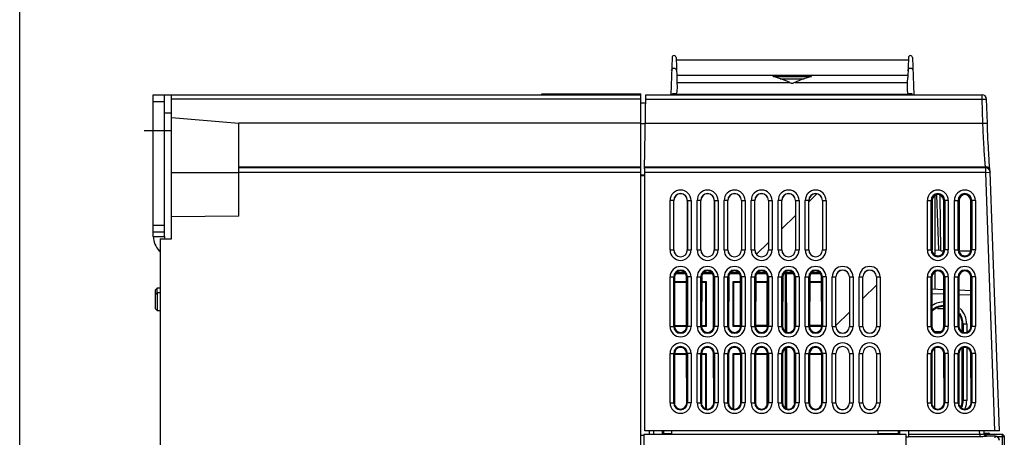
# Model space of a CAD drawing. Header units: millimetres. Extents: x 0 to 1500, y 0 to 1200.
# Tile 18 of 36: x 0 to 219, y 727 to 820. Entities that reach past the tile are written whole.
import ezdxf

# ---------------------------------------------------------------- set-up
doc = ezdxf.new("R2010")
doc.units = ezdxf.units.MM
doc.header["$LTSCALE"] = 82.5
doc.linetypes.add('CENTER', pattern=[0.6, 0.375, -0.075, 0.075, -0.075])
doc.layers.get('0').update_dxf_attribs({"linetype": 'CONTINUOUS'})
doc.layers.add('002_AXIS', color=7, linetype='CONTINUOUS')
doc.layers.add('00_COMPONENTS', color=7, linetype='CONTINUOUS')

msp = doc.modelspace()

# ---------------------------------------------------------------- linework, layer by layer
at = {"color": 7, "linetype": 'CONTINUOUS'}
for p, q in [((0, 0), (0, 1200)), ((115.98, 803.2), (115.98, 803.38)), ((115.98, 803.38), (137.98, 803.38)), ((137.98, 803.2), (137.98, 803.38))]:
    msp.add_line(p, q, dxfattribs=at)
at = {"layer": '002_AXIS', "color": 7, "linetype": 'CENTER'}
msp.add_line((33.78, 795.2), (27.68, 795.2), dxfattribs=at)
at = {"layer": '00_COMPONENTS', "color": 7, "linetype": 'CONTINUOUS'}
for p, q in [((144.88, 811.47), (144.59, 803.2)), ((145.78, 811.47), (145.94, 807.05)), ((197.38, 811.47), (197.23, 807.05)), ((198.28, 811.47), (198.57, 803.2)), ((197.36, 810.9), (145.8, 810.9)), ((167.37, 807.2), (167.33, 807.22)), ((167.53, 807.26), (175.64, 807.26)), ((175.84, 807.22), (175.79, 807.2)), ((197.2, 805.93), (197.23, 807.05)), ((168.93, 806.75), (174.24, 806.75)), ((171.03, 805.93), (171.31, 805.81)), ((172.14, 805.93), (171.86, 805.81)), ((29.68, 803.2), (137.98, 803.2)), ((32.18, 771.7), (32.18, 803.2)), ((33.68, 771.2), (33.68, 803.2)), ((137.98, 402.26), (137.98, 803.2)), ((138.8, 786.7), (139.09, 803.2)), ((139.09, 803.2), (213.73, 803.2)), ((197.39, 803.27), (145.77, 803.27)), ((29.68, 801.7), (32.18, 801.7)), ((137.98, 801.4), (139.06, 801.38)), ((214.92, 796.86), (214.73, 802.24)), ((32.18, 799.19), (33.68, 799.18)), ((33.68, 798.17), (48.68, 796.85)), ((48.68, 776.2), (48.68, 796.85)), ((137.98, 785.22), (138.78, 785.2)), ((138.79, 785.95), (138.78, 785.59)), ((138.78, 785.59), (138.8, 730.7)), ((138.82, 728.5), (138.82, 785.95)), ((181.1, 786.95), (181.09, 787.1)), ((181.09, 787.1), (191.48, 787.1)), ((191.47, 786.95), (181.1, 786.95)), ((191.48, 787.1), (191.47, 786.95)), ((215.44, 786.59), (215.44, 786.58)), ((215.57, 786.03), (215.55, 786.22)), ((215.57, 786.03), (215.58, 785.99)), ((217.58, 728.5), (215.58, 785.99)), ((203.28, 780.72), (203.28, 767.66)), ((204.12, 768.69), (203.7, 780.89)), ((204.57, 768.5), (204.46, 780.77)), ((145.28, 768.7), (145.28, 779.7)), ((148.28, 779.7), (148.28, 768.7)), ((151.28, 768.7), (151.28, 779.7)), ((154.28, 779.7), (154.28, 768.7)), ((157.28, 768.7), (157.28, 779.7)), ((160.28, 779.7), (160.28, 768.7)), ((163.28, 768.7), (163.28, 779.7)), ((166.28, 779.7), (166.28, 768.7)), ((169.28, 768.7), (169.28, 779.7)), ((172.28, 779.7), (172.28, 768.7)), ((175.28, 768.7), (175.28, 779.7)), ((178.28, 779.7), (178.28, 768.7)), ((202.64, 779.7), (202.63, 768.7)), ((205.24, 768.7), (205.22, 779.7)), ((208.64, 779.7), (208.63, 768.7)), ((211.24, 768.7), (211.22, 779.7)), ((29.68, 774.2), (32.18, 774.2)), ((48.68, 776.2), (33.68, 776.07)), ((29.68, 772.7), (32.18, 772.7)), ((31.18, 771.14), (33.68, 771.2)), ((31.18, 771.14), (31.18, 430)), ((203.28, 768.7), (204.57, 768.68)), ((204.57, 768.5), (205.24, 768.5)), ((208.63, 768.5), (211.24, 768.5)), ((145.79, 763.48), (147.78, 763.48)), ((146.02, 763.7), (147.54, 763.7)), ((151.79, 763.48), (153.78, 763.48)), ((152.02, 763.7), (153.54, 763.7)), ((157.79, 763.48), (159.78, 763.48)), ((158.02, 763.7), (159.54, 763.7)), ((163.79, 763.48), (165.78, 763.48)), ((164.02, 763.7), (165.54, 763.7)), ((170.12, 750.64), (170.12, 763.7)), ((170.34, 763.48), (170.12, 763.7)), ((170.12, 763.7), (171.54, 763.7)), ((170.36, 750.54), (170.34, 763.48)), ((170.34, 763.48), (171.78, 763.48)), ((175.79, 763.48), (177.78, 763.48)), ((176.02, 763.7), (177.54, 763.7)), ((203.28, 763.7), (203.17, 763.7)), ((203.28, 763.75), (203.28, 760)), ((145.47, 762.7), (145.45, 751.7)), ((145.47, 761.7), (148.1, 761.7)), ((145.47, 761.56), (148.1, 761.56)), ((148.12, 751.7), (148.1, 762.7)), ((151.47, 762.7), (151.45, 751.7)), ((151.47, 761.7), (152.45, 761.7)), ((151.47, 761.55), (152.3, 761.55)), ((152.3, 761.55), (152.45, 761.7)), ((152.3, 761.55), (152.3, 751.85)), ((152.45, 761.7), (152.45, 751.7)), ((154.12, 751.7), (154.1, 762.7)), ((157.47, 762.7), (157.45, 751.7)), ((158.45, 751.7), (158.45, 761.7)), ((158.61, 761.54), (158.45, 761.7)), ((158.45, 761.7), (160.1, 761.7)), ((158.61, 751.86), (158.61, 761.54)), ((158.61, 761.54), (160.1, 761.54)), ((160.12, 751.7), (160.1, 762.7)), ((163.47, 762.7), (163.45, 751.7)), ((163.47, 761.7), (166.12, 761.7)), ((163.47, 761.54), (165.95, 761.53)), ((165.95, 761.53), (166.1, 761.69)), ((165.95, 761.53), (165.95, 751.87)), ((166.12, 751.7), (166.1, 762.7)), ((169.47, 762.7), (169.45, 751.7)), ((172.12, 751.7), (172.1, 762.7)), ((175.47, 762.7), (175.45, 751.7)), ((175.47, 761.7), (178.1, 761.7)), ((175.47, 761.52), (178.1, 761.51)), ((178.12, 751.7), (178.1, 762.7)), ((181.28, 751.7), (181.28, 762.7)), ((184.28, 762.7), (184.28, 751.7)), ((187.28, 751.7), (187.28, 762.7)), ((190.28, 762.7), (190.28, 751.7)), ((202.62, 762.7), (202.6, 751.7)), ((205.27, 751.7), (205.25, 762.7)), ((208.62, 762.7), (208.6, 751.7)), ((211.27, 751.7), (211.25, 762.7)), ((30.56, 760.2), (30.18, 759.82)), ((30.18, 755.6), (30.18, 759.82)), ((30.58, 759.2), (30.18, 758.8)), ((30.56, 759.18), (30.56, 760.2)), ((31.18, 760.2), (30.56, 760.2)), ((30.58, 755.2), (30.58, 759.2)), ((31.18, 759.2), (30.58, 759.2)), ((202.61, 760.02), (205.25, 759.93)), ((208.61, 759.81), (211.26, 759.72)), ((30.58, 755.2), (30.18, 755.6)), ((31.18, 755.2), (30.58, 755.2)), ((203.82, 755.69), (205.26, 755.67)), ((148.12, 751.85), (145.45, 751.84)), ((148.12, 751.7), (145.45, 751.7)), ((152.3, 751.85), (151.45, 751.85)), ((152.45, 751.7), (151.45, 751.7)), ((152.3, 751.85), (152.45, 751.7)), ((158.61, 751.86), (158.45, 751.7)), ((160.12, 751.7), (158.45, 751.7)), ((160.12, 751.87), (158.61, 751.86)), ((165.95, 751.87), (163.45, 751.87)), ((166.12, 751.7), (163.45, 751.7)), ((165.95, 751.87), (166.12, 751.7)), ((178.12, 751.89), (175.45, 751.89)), ((178.12, 751.7), (175.45, 751.7)), ((203.28, 750.6), (204.45, 750.58)), ((209.36, 750.61), (209.36, 752.2)), ((170.12, 733.62), (170.12, 746.77)), ((170.39, 733.51), (170.37, 746.87)), ((203.28, 733.61), (203.28, 746.77)), ((209.36, 735.2), (209.36, 746.8)), ((145.44, 745.7), (145.42, 734.7)), ((145.44, 745.7), (148.13, 745.7)), ((145.44, 745.56), (148.13, 745.56)), ((148.14, 734.7), (148.13, 745.7)), ((151.44, 745.7), (151.42, 734.7)), ((151.44, 745.7), (152.45, 745.7)), ((151.44, 745.55), (152.3, 745.55)), ((152.3, 745.55), (152.45, 745.7)), ((152.3, 745.55), (152.3, 733.54)), ((152.45, 745.7), (152.45, 733.48)), ((154.14, 734.7), (154.13, 745.7)), ((157.44, 745.7), (157.42, 734.7)), ((158.45, 733.48), (158.45, 745.7)), ((158.61, 745.54), (158.45, 745.7)), ((158.45, 745.7), (160.13, 745.7)), ((158.61, 733.41), (158.61, 745.54)), ((158.61, 745.54), (160.13, 745.54)), ((160.14, 734.7), (160.13, 745.7)), ((163.44, 745.7), (163.42, 734.7)), ((163.44, 745.7), (166.12, 745.7)), ((163.44, 745.54), (165.95, 745.53)), ((165.95, 745.53), (166.12, 745.7)), ((165.95, 745.53), (165.95, 734.22)), ((166.12, 745.7), (166.12, 734.64)), ((166.14, 734.7), (166.13, 745.7)), ((169.44, 745.7), (169.42, 734.7)), ((172.12, 734.64), (172.12, 745.7)), ((172.13, 745.69), (172.12, 745.7)), ((172.14, 734.7), (172.13, 745.7)), ((175.44, 745.7), (175.42, 734.7)), ((175.44, 745.7), (178.13, 745.7)), ((175.44, 745.52), (178.13, 745.51)), ((178.14, 734.7), (178.13, 745.7)), ((181.28, 734.7), (181.28, 745.7)), ((184.28, 745.7), (184.28, 734.7)), ((187.28, 734.7), (187.28, 745.7)), ((190.28, 745.7), (190.28, 734.7)), ((202.59, 745.7), (202.57, 734.7)), ((205.29, 734.7), (205.28, 745.7)), ((208.59, 745.7), (208.57, 734.7)), ((211.29, 734.7), (211.28, 745.7)), ((205.28, 739.15), (205.28, 734.68)), ((217.58, 728.5), (138.82, 728.5)), ((139.78, 728.5), (139.78, 727.7)), ((140.78, 728.5), (140.78, 727.7)), ((142.78, 727.7), (142.78, 728.5)), ((143.06, 727.85), (143.06, 728.5)), ((144.79, 728.5), (144.79, 727.7)), ((190.69, 727.7), (190.69, 728.5)), ((195.11, 728.5), (195.1, 727.85)), ((195.39, 728.5), (195.38, 727.7)), ((197.38, 728.5), (197.38, 727.09)), ((214.23, 727.89), (214.21, 728.5)), ((137.98, 727.5), (138.59, 727.5)), ((138.59, 727.7), (138.59, 548.7)), ((138.59, 727.7), (138.62, 727.68)), ((196.89, 727.7), (138.59, 727.7)), ((138.62, 727.68), (138.62, 548.73)), ((196.87, 727.68), (138.62, 727.68)), ((143.06, 727.85), (142.92, 727.7)), ((144.79, 727.85), (143.06, 727.85)), ((195.1, 727.85), (190.69, 727.85)), ((196.89, 727.7), (196.87, 727.68)), ((196.87, 548.73), (196.87, 727.68)), ((196.89, 548.7), (196.89, 727.7)), ((197.38, 727.09), (196.89, 727.09)), ((214.23, 728), (215.18, 728)), ((214.23, 727.89), (214.24, 727.79)), ((218.18, 727.7), (214.29, 727.7)), ((216.59, 727.34), (214.72, 727.4)), ((216.55, 727.3), (214.74, 727.3)), ((218.68, 727.2), (218.68, 639.33))]:
    msp.add_line(p, q, dxfattribs=at)
at = {"layer": '00_COMPONENTS', "color": 9, "linetype": 'CONTINUOUS'}
for p, q in [((145.92, 807.54), (197.25, 807.54)), ((167.53, 807.26), (167.54, 807.15)), ((175.64, 807.26), (175.63, 807.15)), ((145.97, 805.93), (171.03, 805.93)), ((172.14, 805.93), (197.2, 805.93)), ((213.73, 802.24), (213.73, 803.2)), ((137.98, 802.24), (33.68, 802.24)), ((139.07, 802.24), (213.73, 802.24)), ((213.92, 796.85), (213.73, 802.24)), ((137.98, 796.85), (48.68, 796.85)), ((137.98, 796.79), (138.98, 796.79)), ((138.98, 796.85), (213.92, 796.85)), ((48.68, 785.85), (33.68, 785.85)), ((48.68, 787.21), (137.98, 787.21)), ((137.98, 786.95), (48.68, 786.95)), ((137.98, 785.95), (48.68, 785.95)), ((137.98, 785.41), (138.78, 785.4)), ((138.81, 787.21), (214.51, 787.21)), ((214.58, 786.95), (138.81, 786.95)), ((214.58, 785.95), (138.82, 785.95)), ((214.58, 786.95), (214.51, 787.21)), ((214.58, 785.95), (214.58, 786.95)), ((214.58, 785.95), (215.29, 785.98)), ((216.58, 728.5), (214.58, 785.95)), ((215.29, 785.98), (215.58, 785.99)), ((144.46, 768.7), (144.46, 779.7)), ((145.28, 779.7), (144.46, 779.7)), ((145.26, 768.7), (145.26, 779.7)), ((148.28, 779.7), (149.1, 779.7)), ((148.31, 779.7), (148.31, 768.7)), ((149.1, 779.7), (149.1, 768.7)), ((150.46, 768.7), (150.46, 779.7)), ((151.28, 779.7), (150.46, 779.7)), ((151.26, 768.7), (151.26, 779.7)), ((154.28, 779.7), (155.1, 779.7)), ((154.31, 779.7), (154.31, 768.7)), ((155.1, 779.7), (155.1, 768.7)), ((156.46, 768.7), (156.46, 779.7)), ((157.28, 779.7), (156.46, 779.7)), ((157.26, 768.7), (157.26, 779.7)), ((160.28, 779.7), (161.1, 779.7)), ((160.31, 779.7), (160.31, 768.7)), ((161.1, 779.7), (161.1, 768.7)), ((162.46, 768.7), (162.46, 779.7)), ((163.28, 779.7), (162.46, 779.7)), ((163.26, 768.7), (163.26, 779.7)), ((166.28, 779.7), (167.1, 779.7)), ((166.31, 779.7), (166.31, 768.7)), ((167.1, 779.7), (167.1, 768.7)), ((168.46, 768.7), (168.46, 779.7)), ((169.28, 779.7), (168.46, 779.7)), ((169.26, 768.7), (169.26, 779.7)), ((172.28, 779.7), (173.1, 779.7)), ((172.31, 779.7), (172.31, 768.7)), ((173.1, 779.7), (173.1, 768.7)), ((174.46, 768.7), (174.46, 779.7)), ((175.28, 779.7), (174.46, 779.7)), ((175.26, 768.7), (175.26, 779.7)), ((178.28, 779.7), (179.1, 779.7)), ((178.31, 779.7), (178.31, 768.7)), ((179.1, 779.7), (179.1, 768.7)), ((201.61, 768.7), (201.61, 779.7)), ((201.61, 779.7), (202.64, 779.7)), ((202.41, 768.7), (202.41, 779.7)), ((206.25, 779.7), (205.22, 779.7)), ((205.46, 779.7), (205.46, 768.7)), ((206.25, 779.7), (206.25, 768.7)), ((207.61, 768.7), (207.61, 779.7)), ((207.61, 779.7), (208.64, 779.7)), ((208.41, 768.7), (208.41, 779.7)), ((212.25, 779.7), (211.22, 779.7)), ((211.46, 779.7), (211.46, 768.7)), ((212.25, 779.7), (212.25, 768.7)), ((29.68, 771.7), (32.18, 771.7)), ((31, 768.52), (31.18, 768.7)), ((144.46, 768.7), (145.28, 768.7)), ((148.28, 768.7), (149.1, 768.7)), ((150.46, 768.7), (151.28, 768.7)), ((154.28, 768.7), (155.1, 768.7)), ((156.46, 768.7), (157.28, 768.7)), ((160.28, 768.7), (161.1, 768.7)), ((162.46, 768.7), (163.28, 768.7)), ((166.28, 768.7), (167.1, 768.7)), ((168.46, 768.7), (169.28, 768.7)), ((172.28, 768.7), (173.1, 768.7)), ((174.46, 768.7), (175.28, 768.7)), ((178.28, 768.7), (179.1, 768.7)), ((201.61, 768.7), (202.63, 768.7)), ((206.25, 768.7), (205.24, 768.7)), ((207.61, 768.7), (208.63, 768.7)), ((212.25, 768.7), (211.24, 768.7)), ((144.46, 751.7), (144.46, 762.7)), ((144.46, 762.7), (145.47, 762.7)), ((145.26, 751.7), (145.26, 762.7)), ((149.1, 762.7), (148.1, 762.7)), ((148.31, 762.7), (148.31, 751.7)), ((149.1, 762.7), (149.1, 751.7)), ((150.46, 751.7), (150.46, 762.7)), ((150.46, 762.7), (151.47, 762.7)), ((151.26, 751.7), (151.26, 762.7)), ((155.1, 762.7), (154.1, 762.7)), ((154.31, 762.7), (154.31, 751.7)), ((155.1, 762.7), (155.1, 751.7)), ((156.46, 751.7), (156.46, 762.7)), ((156.46, 762.7), (157.47, 762.7)), ((157.26, 751.7), (157.26, 762.7)), ((161.1, 762.7), (160.1, 762.7)), ((160.31, 762.7), (160.31, 751.7)), ((161.1, 762.7), (161.1, 751.7)), ((162.46, 751.7), (162.46, 762.7)), ((162.46, 762.7), (163.47, 762.7)), ((163.26, 751.7), (163.26, 762.7)), ((167.1, 762.7), (166.1, 762.7)), ((166.31, 762.7), (166.31, 751.7)), ((167.1, 762.7), (167.1, 751.7)), ((168.46, 751.7), (168.46, 762.7)), ((168.46, 762.7), (169.47, 762.7)), ((169.26, 751.7), (169.26, 762.7)), ((173.1, 762.7), (172.1, 762.7)), ((172.31, 762.7), (172.31, 751.7)), ((173.1, 762.7), (173.1, 751.7)), ((174.46, 751.7), (174.46, 762.7)), ((174.46, 762.7), (175.47, 762.7)), ((175.26, 751.7), (175.26, 762.7)), ((179.1, 762.7), (178.1, 762.7)), ((178.31, 762.7), (178.31, 751.7)), ((179.1, 762.7), (179.1, 751.7)), ((180.46, 751.7), (180.46, 762.7)), ((180.46, 762.7), (181.28, 762.7)), ((181.26, 751.7), (181.26, 762.7)), ((184.28, 762.7), (185.1, 762.7)), ((184.31, 762.7), (184.31, 751.7)), ((185.1, 762.7), (185.1, 751.7)), ((186.46, 751.7), (186.46, 762.7)), ((186.46, 762.7), (187.28, 762.7)), ((187.26, 751.7), (187.26, 762.7)), ((190.28, 762.7), (191.1, 762.7)), ((190.31, 762.7), (190.31, 751.7)), ((191.1, 762.7), (191.1, 751.7)), ((201.61, 751.7), (201.61, 762.7)), ((201.61, 762.7), (202.62, 762.7)), ((202.41, 751.7), (202.41, 762.7)), ((206.25, 762.7), (205.25, 762.7)), ((205.46, 762.7), (205.46, 751.7)), ((206.25, 762.7), (206.25, 751.7)), ((207.61, 751.7), (207.61, 762.7)), ((207.61, 762.7), (208.62, 762.7)), ((208.41, 751.7), (208.41, 762.7)), ((212.25, 762.7), (211.25, 762.7)), ((211.46, 762.7), (211.46, 751.7)), ((212.25, 762.7), (212.25, 751.7)), ((202.61, 759.02), (205.26, 758.93)), ((208.61, 758.81), (211.26, 758.72)), ((144.46, 751.7), (145.45, 751.7)), ((149.1, 751.7), (148.12, 751.7)), ((150.46, 751.7), (151.45, 751.7)), ((155.1, 751.7), (154.12, 751.7)), ((156.46, 751.7), (157.45, 751.7)), ((161.1, 751.7), (160.12, 751.7)), ((162.46, 751.7), (163.45, 751.7)), ((167.1, 751.7), (166.12, 751.7)), ((168.46, 751.7), (169.45, 751.7)), ((173.1, 751.7), (172.12, 751.7)), ((174.46, 751.7), (175.45, 751.7)), ((179.1, 751.7), (178.12, 751.7)), ((180.46, 751.7), (181.28, 751.7)), ((184.28, 751.7), (185.1, 751.7)), ((186.46, 751.7), (187.28, 751.7)), ((190.28, 751.7), (191.1, 751.7)), ((201.61, 751.7), (202.6, 751.7)), ((206.25, 751.7), (205.27, 751.7)), ((207.61, 751.7), (208.6, 751.7)), ((210.34, 752.2), (209.36, 752.2)), ((209.54, 752.2), (209.54, 750.53)), ((210.34, 752.2), (210.34, 750.53)), ((212.25, 751.7), (211.27, 751.7)), ((204.07, 746.99), (203.79, 746.98)), ((209.54, 746.88), (209.54, 735.2)), ((210.34, 746.88), (210.34, 735.2)), ((144.46, 734.7), (144.46, 745.7)), ((144.46, 745.7), (145.44, 745.7)), ((145.26, 734.7), (145.26, 745.7)), ((149.1, 745.7), (148.13, 745.7)), ((148.31, 745.7), (148.31, 734.7)), ((149.1, 745.7), (149.1, 734.7)), ((150.46, 734.7), (150.46, 745.7)), ((150.46, 745.7), (151.44, 745.7)), ((151.26, 734.7), (151.26, 745.7)), ((155.1, 745.7), (154.13, 745.7)), ((154.31, 745.7), (154.31, 734.7)), ((155.1, 745.7), (155.1, 734.7)), ((156.46, 734.7), (156.46, 745.7)), ((156.46, 745.7), (157.44, 745.7)), ((157.26, 734.7), (157.26, 745.7)), ((161.1, 745.7), (160.13, 745.7)), ((160.31, 745.7), (160.31, 734.7)), ((161.1, 745.7), (161.1, 734.7)), ((162.46, 734.7), (162.46, 745.7)), ((162.46, 745.7), (163.44, 745.7)), ((163.26, 734.7), (163.26, 745.7)), ((167.1, 745.7), (166.13, 745.7)), ((166.31, 745.7), (166.31, 734.7)), ((167.1, 745.7), (167.1, 734.7)), ((168.46, 734.7), (168.46, 745.7)), ((168.46, 745.7), (169.44, 745.7)), ((169.26, 734.7), (169.26, 745.7)), ((173.1, 745.7), (172.13, 745.7)), ((172.31, 745.7), (172.31, 734.7)), ((173.1, 745.7), (173.1, 734.7)), ((174.46, 734.7), (174.46, 745.7)), ((174.46, 745.7), (175.44, 745.7)), ((175.26, 734.7), (175.26, 745.7)), ((179.1, 745.7), (178.13, 745.7)), ((178.31, 745.7), (178.31, 734.7)), ((179.1, 745.7), (179.1, 734.7)), ((180.46, 734.7), (180.46, 745.7)), ((180.46, 745.7), (181.28, 745.7)), ((181.26, 734.7), (181.26, 745.7)), ((184.28, 745.7), (185.1, 745.7)), ((184.31, 745.7), (184.31, 734.7)), ((185.1, 745.7), (185.1, 734.7)), ((186.46, 734.7), (186.46, 745.7)), ((186.46, 745.7), (187.28, 745.7)), ((187.26, 734.7), (187.26, 745.7)), ((190.28, 745.7), (191.1, 745.7)), ((190.31, 745.7), (190.31, 734.7)), ((191.1, 745.7), (191.1, 734.7)), ((201.61, 734.7), (201.61, 745.7)), ((201.61, 745.7), (202.59, 745.7)), ((202.41, 734.7), (202.41, 745.7)), ((206.25, 745.7), (205.28, 745.7)), ((205.46, 745.7), (205.46, 734.7)), ((206.25, 745.7), (206.25, 734.7)), ((207.61, 734.7), (207.61, 745.7)), ((207.61, 745.7), (208.59, 745.7)), ((208.41, 734.7), (208.41, 745.7)), ((212.25, 745.7), (211.28, 745.7)), ((211.46, 745.7), (211.46, 734.7)), ((212.25, 745.7), (212.25, 734.7)), ((210.34, 735.2), (209.36, 735.2)), ((144.46, 734.7), (145.42, 734.7)), ((149.1, 734.7), (148.14, 734.7)), ((150.46, 734.7), (151.42, 734.7)), ((155.1, 734.7), (154.14, 734.7)), ((156.46, 734.7), (157.42, 734.7)), ((161.1, 734.7), (160.14, 734.7)), ((162.46, 734.7), (163.42, 734.7)), ((167.1, 734.7), (166.14, 734.7)), ((168.46, 734.7), (169.42, 734.7)), ((173.1, 734.7), (172.14, 734.7)), ((174.46, 734.7), (175.42, 734.7)), ((179.1, 734.7), (178.14, 734.7)), ((180.46, 734.7), (181.28, 734.7)), ((184.28, 734.7), (185.1, 734.7)), ((186.46, 734.7), (187.28, 734.7)), ((190.28, 734.7), (191.1, 734.7)), ((201.61, 734.7), (202.57, 734.7)), ((206.25, 734.7), (205.29, 734.7)), ((207.61, 734.7), (208.57, 734.7)), ((212.25, 734.7), (211.29, 734.7)), ((213.24, 727.67), (213.21, 728.5)), ((213.24, 727.67), (197.38, 727.67)), ((213.24, 727.18), (197.38, 727.18)), ((213.24, 727.67), (213.24, 727.18)), ((216.55, 727.3), (216.57, 726.95)), ((216.97, 727.2), (218.68, 727.2)), ((218.18, 727.7), (218.18, 638.83))]:
    msp.add_line(p, q, dxfattribs=at)
at = {"layer": '00_COMPONENTS', "color": 3, "linetype": 'CONTINUOUS'}
for p, q in [((29.68, 771.7), (29.68, 803.2)), ((31, 768.52), (31.18, 768.34))]:
    msp.add_line(p, q, dxfattribs=at)
at = {"layer": '00_COMPONENTS', "color": 2, "linetype": 'CONTINUOUS'}
for p, q in [((175.28, 779.39), (177.04, 781.15)), ((169.28, 773.39), (172.28, 776.39)), ((163.65, 767.76), (166.28, 770.39)), ((187.28, 757.87), (190.28, 760.87)), ((181.28, 751.87), (184.28, 754.87))]:
    msp.add_line(p, q, dxfattribs=at)
at = {"layer": '00_COMPONENTS', "color": 7, "linetype": 'CONTINUOUS'}
for points in [[(215.45, 786.82), (215.43, 787.05), (215.4, 787.34), (215.38, 787.69), (215.35, 788.09), (215.32, 788.55), (215.29, 789.07), (215.25, 789.65), (215.22, 790.28), (215.18, 790.98), (215.14, 791.73), (215.1, 792.54), (215.06, 793.4), (215.02, 794.3), (214.98, 795.25), (214.94, 796.24), (214.92, 796.86)], [(215.55, 786.22), (215.5, 786.42), (215.44, 786.58)], [(215.48, 786.47), (215.48, 786.51), (215.46, 786.63), (215.45, 786.82)]]:
    msp.add_lwpolyline(points, dxfattribs=at)
for centre, radius, start, end in [((145.33, 811.45), 0.451, 2, 178), ((197.83, 811.45), 0.451, 2, 178), ((213.73, 802.2), 1, 2.1098, 90), ((214.58, 785.95), 1, 4.5308, 90.0227), ((146.78, 779.7), 1.5, 0, 180), ((152.78, 779.7), 1.5, 0, 180), ((158.78, 779.7), 1.5, 0, 180), ((164.78, 779.7), 1.5, 0, 180), ((170.78, 779.7), 1.5, 0, 180), ((176.78, 779.7), 1.5, 0, 180), ((34.18, 771.7), 2, 180, 195.6047), ((146.78, 768.7), 1.5, 180, 360), ((152.78, 768.7), 1.5, 180, 360), ((158.78, 768.7), 1.5, 180, 360), ((164.78, 768.7), 1.5, 180, 360), ((170.78, 768.7), 1.5, 180, 360), ((176.78, 768.7), 1.5, 180, 360), ((182.78, 762.7), 1.5, 0, 180), ((188.78, 762.7), 1.5, 0, 180), ((182.78, 751.7), 1.5, 180, 360), ((188.78, 751.7), 1.5, 180, 360), ((182.78, 745.7), 1.5, 0, 180), ((188.78, 745.7), 1.5, 0, 180), ((182.78, 734.7), 1.5, 180, 360), ((188.78, 734.7), 1.5, 180, 360), ((214.74, 727.8), 0.494, 263.6818, 269.9835), ((215.18, 727.7), 0.3, 0, 90), ((216.55, 726.34), 0.998, 81.4284, 87.9854), ((216.56, 726.34), 0.999, 2.5771, 81.4739), ((218.18, 727.2), 0.5, 0, 90)]:
    msp.add_arc(centre, radius, start, end, dxfattribs=at)
at = {"layer": '00_COMPONENTS', "color": 9, "linetype": 'CONTINUOUS'}
for centre, radius, start, end in [((214.51, 786.21), 0.998, 81.3477, 89.9977), ((214.52, 786.21), 0.999, 22.2155, 81.4232), ((146.78, 779.7), 2.32, 0, 180), ((146.78, 779.7), 1.52, 0, 180), ((152.78, 779.7), 2.32, 0, 180), ((152.78, 779.7), 1.52, 0, 180), ((158.78, 779.7), 2.32, 0, 180), ((158.78, 779.7), 1.52, 0, 180), ((164.78, 779.7), 2.32, 0, 180), ((164.78, 779.7), 1.52, 0, 180), ((170.78, 779.7), 2.32, 0, 180), ((170.78, 779.7), 1.52, 0, 180), ((176.78, 779.7), 2.32, 0, 180), ((176.78, 779.7), 1.52, 0, 180), ((203.93, 779.7), 2.32, 0, 180), ((203.93, 779.7), 1.52, 0, 180), ((209.93, 779.7), 2.32, 0, 180), ((209.93, 779.7), 1.52, 0, 180), ((146.78, 768.7), 2.32, 180, 360), ((146.78, 768.7), 1.52, 180, 360), ((152.78, 768.7), 2.32, 180, 360), ((152.78, 768.7), 1.52, 180, 360), ((158.78, 768.7), 2.32, 180, 360), ((158.78, 768.7), 1.52, 180, 360), ((164.78, 768.7), 2.32, 180, 360), ((164.78, 768.7), 1.52, 180, 360), ((170.78, 768.7), 2.32, 180, 360), ((170.78, 768.7), 1.52, 180, 360), ((176.78, 768.7), 2.32, 180, 360), ((176.78, 768.7), 1.52, 180, 360), ((203.93, 768.7), 2.32, 180, 360), ((203.93, 768.7), 1.52, 180, 360), ((209.93, 768.7), 2.32, 180, 360), ((209.93, 768.7), 1.52, 180, 360), ((146.78, 762.7), 2.32, 0, 180), ((146.78, 762.7), 1.52, 0, 180), ((152.78, 762.7), 2.32, 0, 180), ((152.78, 762.7), 1.52, 0, 180), ((158.78, 762.7), 2.32, 0, 180), ((158.78, 762.7), 1.52, 0, 180), ((164.78, 762.7), 2.32, 0, 180), ((164.78, 762.7), 1.52, 0, 180), ((170.78, 762.7), 2.32, 0, 180), ((170.78, 762.7), 1.52, 0, 180), ((176.78, 762.7), 2.32, 0, 180), ((176.78, 762.7), 1.52, 0, 180), ((182.78, 762.7), 2.32, 0, 180), ((182.78, 762.7), 1.52, 0, 180), ((188.78, 762.7), 2.32, 0, 180), ((188.78, 762.7), 1.52, 0, 180), ((203.93, 762.7), 2.32, 0, 180), ((203.93, 762.7), 1.52, 0, 180), ((209.93, 762.7), 2.32, 0, 180), ((209.93, 762.7), 1.52, 0, 180), ((205.38, 752.2), 4.95, 92.677, 128.0998), ((205.38, 752.2), 4.15, 93.159, 136.6741), ((205.38, 752.2), 4.15, 0, 34.7183), ((205.38, 752.2), 4.95, 0, 44.7393), ((146.78, 751.7), 2.32, 180, 360), ((146.78, 751.7), 1.52, 180, 360), ((152.78, 751.7), 2.32, 180, 360), ((152.78, 751.7), 1.52, 180, 360), ((158.78, 751.7), 2.32, 180, 360), ((158.78, 751.7), 1.52, 180, 360), ((164.78, 751.7), 2.32, 180, 360), ((164.78, 751.7), 1.52, 180, 360), ((170.78, 751.7), 2.32, 180, 360), ((170.78, 751.7), 1.52, 180, 360), ((176.78, 751.7), 2.32, 180, 360), ((176.78, 751.7), 1.52, 180, 360), ((182.78, 751.7), 2.32, 180, 360), ((182.78, 751.7), 1.52, 180, 360), ((188.78, 751.7), 2.32, 180, 360), ((188.78, 751.7), 1.52, 180, 360), ((203.93, 751.7), 2.32, 180, 360), ((203.93, 751.7), 1.52, 180, 360), ((209.93, 751.7), 2.32, 180, 360), ((209.93, 751.7), 1.52, 180, 360), ((146.78, 745.7), 2.32, 0, 180), ((152.78, 745.7), 2.32, 0, 180), ((158.78, 745.7), 2.32, 0, 180), ((164.78, 745.7), 2.32, 0, 180), ((170.78, 745.7), 2.32, 0, 180), ((176.78, 745.7), 2.32, 0, 180), ((182.78, 745.7), 2.32, 0, 180), ((188.78, 745.7), 2.32, 0, 180), ((203.93, 745.7), 2.32, 0, 180), ((209.93, 745.7), 2.32, 0, 180), ((146.78, 745.7), 1.52, 0, 180), ((152.78, 745.7), 1.52, 0, 180), ((158.78, 745.7), 1.52, 0, 180), ((164.78, 745.7), 1.52, 0, 180), ((170.78, 745.7), 1.52, 0, 180), ((176.78, 745.7), 1.52, 0, 180), ((182.78, 745.7), 1.52, 0, 180), ((188.78, 745.7), 1.52, 0, 180), ((203.93, 745.7), 1.52, 0, 180), ((209.93, 745.7), 1.52, 0, 180), ((205.38, 735.2), 4.15, 339.4558, 360), ((205.38, 735.2), 4.95, 339.4298, 360), ((146.78, 734.7), 2.32, 180, 360), ((146.78, 734.7), 1.52, 180, 360), ((152.78, 734.7), 2.32, 180, 360), ((152.78, 734.7), 1.52, 180, 360), ((158.78, 734.7), 2.32, 180, 360), ((158.78, 734.7), 1.52, 180, 360), ((164.78, 734.7), 2.32, 180, 360), ((164.78, 734.7), 1.52, 180, 360), ((170.78, 734.7), 2.32, 180, 360), ((170.78, 734.7), 1.52, 180, 360), ((176.78, 734.7), 2.32, 180, 360), ((176.78, 734.7), 1.52, 180, 360), ((182.78, 734.7), 2.32, 180, 360), ((182.78, 734.7), 1.52, 180, 360), ((188.78, 734.7), 2.32, 180, 360), ((188.78, 734.7), 1.52, 180, 360), ((203.93, 734.7), 2.32, 180, 360), ((203.93, 734.7), 1.52, 180, 360), ((209.93, 734.7), 2.32, 180, 360), ((209.93, 734.7), 1.52, 180, 360)]:
    msp.add_arc(centre, radius, start, end, dxfattribs=at)
at = {"layer": '00_COMPONENTS', "color": 3, "linetype": 'CONTINUOUS'}
msp.add_arc((34.18, 771.7), 4.5, 180, 225, dxfattribs=at)
at = {"layer": '00_COMPONENTS', "color": 7, "linetype": 'CONTINUOUS'}
for centre, major_axis, ratio, start_param, end_param in [((164.9, 777.74), (-4.98, 29.75), 0.771897, -0.477436, -0.318982), ((178.27, 777.74), (4.98, 29.75), 0.771897, 6.602167, 6.760622), ((171.58, 805.89), (0.356, 0), 0.364036, -2.463919, -0.677674), ((203.93, 779.7), (0, 1.29), 0.999999, 4.713916, 7.852455), ((209.93, 779.7), (0, 1.29), 0.999999, -1.569269, 1.569269), ((203.93, 768.7), (0, 1.31), 0.999999, 1.569269, 4.713916), ((209.93, 768.7), (0, 1.31), 0.999999, 1.569269, 4.713916), ((146.78, 762.7), (0, 1.32), 0.999999, -1.569269, 1.569269), ((152.78, 762.7), (0, 1.32), 0.999999, -1.569269, 1.569269), ((158.78, 762.7), (0, 1.32), 0.999999, -1.569269, 1.569269), ((164.78, 762.7), (0, 1.32), 0.999999, -1.569269, 1.569269), ((170.78, 762.7), (0, 1.32), 0.999999, -1.569269, 1.569269), ((176.78, 762.7), (0, 1.32), 0.999999, -1.569269, 1.569269), ((203.93, 762.7), (0, 1.32), 0.999999, 4.713916, 7.852455), ((209.93, 762.7), (0, 1.32), 0.999999, -1.569269, 1.569269), ((205.37, 752.2), (3.98, 0), 0.999997, 1.599799, 2.358108), ((205.37, 752.2), (3.98, 0), 0.999997, 0, 0.563694), ((146.78, 751.7), (0, 1.33), 0.999999, 1.569269, 4.713916), ((152.78, 751.7), (0, 1.33), 0.999999, 1.569269, 4.713916), ((158.78, 751.7), (0, 1.33), 0.999999, 1.569269, 4.713916), ((164.78, 751.7), (0, 1.33), 0.999999, 1.569269, 4.713916), ((170.78, 751.7), (0, 1.33), 0.999999, 1.569269, 4.713916), ((176.78, 751.7), (0, 1.33), 0.999999, 1.569269, 4.713916), ((203.93, 751.7), (0, 1.33), 0.999999, 1.569269, 4.713916), ((209.93, 751.7), (0, 1.33), 0.999999, 1.569269, 4.713916), ((146.78, 745.7), (0, 1.34), 0.999999, -1.569269, 1.569269), ((152.78, 745.7), (0, 1.34), 0.999999, -1.569269, 1.569269), ((158.78, 745.7), (0, 1.34), 0.999999, -1.569269, 1.569269), ((164.78, 745.7), (0, 1.34), 0.999999, -1.569269, 1.569269), ((170.78, 745.7), (0, 1.34), 0.999999, -1.569269, 1.569269), ((176.78, 745.7), (0, 1.34), 0.999999, -1.569269, 1.569269), ((203.93, 745.7), (0, 1.34), 0.999999, -1.569269, 1.569269), ((209.93, 745.7), (0, 1.34), 0.999999, -1.569269, 1.569269), ((205.37, 735.2), (3.98, 0), 0.999997, -0.386162, 0), ((146.78, 734.7), (0, 1.36), 0.999999, 1.569269, 4.713916), ((152.78, 734.7), (0, 1.36), 0.999999, 1.569269, 4.713916), ((158.78, 734.7), (0, 1.36), 0.999999, 1.569269, 4.713916), ((164.78, 734.7), (0, 1.36), 0.999999, 1.569269, 4.713916), ((170.78, 734.7), (0, 1.36), 0.999999, 1.569269, 4.713916), ((176.78, 734.7), (0, 1.36), 0.999999, 1.569269, 4.713916), ((203.93, 734.7), (0, 1.36), 0.999999, 1.569269, 4.713916), ((209.93, 734.7), (0, 1.36), 0.999999, 1.569269, 4.713916)]:
    msp.add_ellipse(centre, major_axis=major_axis, ratio=ratio, start_param=start_param, end_param=end_param, dxfattribs=at)
at = {"layer": '00_COMPONENTS', "color": 9, "linetype": 'CONTINUOUS'}
for points, knots in [([(144.78, 808.59), (144.79, 808.72), (144.91, 809), (145.33, 809.17), (145.76, 809), (145.88, 808.72), (145.89, 808.59)], [0, 0, 0, 0, 0.249507, 0.5, 0.750494, 1, 1, 1, 1]), ([(197.28, 808.59), (197.29, 808.72), (197.41, 809), (197.83, 809.17), (198.26, 809), (198.38, 808.72), (198.39, 808.59)], [0, 0, 0, 0, 0.249507, 0.5, 0.750494, 1, 1, 1, 1]), ([(213.73, 802.24), (213.85, 802.24), (214.04, 802.25), (214.27, 802.25), (214.42, 802.25), (214.54, 802.25), (214.64, 802.25), (214.69, 802.25), (214.73, 802.25), (214.73, 802.24)], [0, 0, 0, 0, 0.381686, 0.554238, 0.705397, 0.829531, 0.922049, 0.979068, 1, 1, 1, 1]), ([(213.92, 796.85), (214.05, 796.86), (214.23, 796.86), (214.47, 796.87), (214.62, 796.87), (214.74, 796.87), (214.84, 796.87), (214.88, 796.86), (214.92, 796.86), (214.92, 796.86)], [0, 0, 0, 0, 0.381994, 0.554647, 0.705861, 0.829978, 0.922472, 0.979578, 1, 1, 1, 1]), ([(214.51, 787.21), (214.5, 787.23), (214.49, 787.32), (214.47, 787.48), (214.45, 787.73), (214.4, 788.22), (214.34, 789.03), (214.26, 790.22), (214.17, 791.64), (214.05, 793.88), (213.97, 795.64), (213.92, 796.85)], [0, 0, 0, 0, 0.008126, 0.025238, 0.051223, 0.08586, 0.179796, 0.303734, 0.453311, 0.623273, 1, 1, 1, 1]), ([(213.8, 727.69), (213.76, 727.68), (213.57, 727.67), (213.39, 727.67), (213.24, 727.67)], [0, 0, 0, 0, 0.230016, 1, 1, 1, 1]), ([(214.28, 727.21), (214.2, 727.21), (213.86, 727.18), (213.51, 727.18), (213.24, 727.18)], [0, 0, 0, 0, 0.216484, 1, 1, 1, 1]), ([(214.24, 727.79), (214.24, 727.77), (214.19, 727.74), (214.05, 727.71), (213.91, 727.69), (213.8, 727.69)], [0, 0, 0, 0, 0.092075, 0.289732, 1, 1, 1, 1]), ([(214.61, 727.25), (214.59, 727.25), (214.48, 727.23), (214.37, 727.22), (214.28, 727.21)], [0, 0, 0, 0, 0.196975, 1, 1, 1, 1]), ([(214.74, 727.3), (214.73, 727.29), (214.68, 727.27), (214.64, 727.26), (214.61, 727.25)], [0, 0, 0, 0, 0.316211, 1, 1, 1, 1])]:
    msp.add_open_spline(points, degree=3, knots=knots, dxfattribs=at)
at = {"layer": '00_COMPONENTS', "color": 7, "linetype": 'CONTINUOUS'}
for points, knots in [([(145.94, 807.05), (145.94, 806.97), (145.95, 806.6), (145.96, 806.23), (145.97, 805.93)], [0, 0, 0, 0, 0.206794, 1, 1, 1, 1]), ([(167.33, 807.22), (167.33, 807.23), (167.34, 807.24), (167.36, 807.24), (167.37, 807.25)], [0, 0, 0, 0, 0.133089, 1, 1, 1, 1]), ([(167.37, 807.25), (167.38, 807.25), (167.43, 807.26), (167.48, 807.26), (167.53, 807.26)], [0, 0, 0, 0, 0.20374, 1, 1, 1, 1]), ([(175.64, 807.26), (175.69, 807.26), (175.75, 807.26), (175.82, 807.24), (175.84, 807.23), (175.84, 807.22)], [0, 0, 0, 0, 0.692849, 0.904714, 1, 1, 1, 1]), ([(145.97, 805.93), (145.99, 805.49), (146.01, 804.82), (145.97, 803.93), (145.87, 803.48), (145.77, 803.27)], [0, 0, 0, 0, 0.496059, 0.744542, 1, 1, 1, 1]), ([(197.39, 803.27), (197.29, 803.48), (197.2, 803.93), (197.15, 804.82), (197.18, 805.49), (197.2, 805.93)], [0, 0, 0, 0, 0.255458, 0.503942, 1, 1, 1, 1]), ([(145.77, 803.27), (145.65, 803.38), (145.31, 803.5), (144.98, 803.35), (144.86, 803.24)], [0, 0, 0, 0, 0.499908, 1, 1, 1, 1]), ([(198.31, 803.24), (198.19, 803.35), (197.86, 803.5), (197.52, 803.38), (197.39, 803.27)], [0, 0, 0, 0, 0.500201, 1, 1, 1, 1]), ([(138.82, 785.95), (138.82, 786.02), (138.82, 786.27), (138.82, 786.52), (138.81, 786.7)], [0, 0, 0, 0, 0.280557, 1, 1, 1, 1]), ([(214.23, 727.81), (214.26, 727.7), (214.38, 727.5), (214.61, 727.41), (214.72, 727.4)], [0, 0, 0, 0, 0.501318, 1, 1, 1, 1]), ([(214.23, 727.81), (214.24, 727.69), (214.33, 727.44), (214.56, 727.32), (214.68, 727.31)], [0, 0, 0, 0, 0.500705, 1, 1, 1, 1]), ([(216.55, 727.3), (216.8, 727.3), (217.3, 727.11), (217.53, 726.63), (217.55, 726.39)], [0, 0, 0, 0, 0.499853, 1, 1, 1, 1])]:
    msp.add_open_spline(points, degree=3, knots=knots, dxfattribs=at)
msp.add_open_spline([(195.1, 727.85), (195.16, 727.8), (195.21, 727.75), (195.26, 727.7)], degree=3, dxfattribs=at)

doc.saveas('drawing.dxf')
